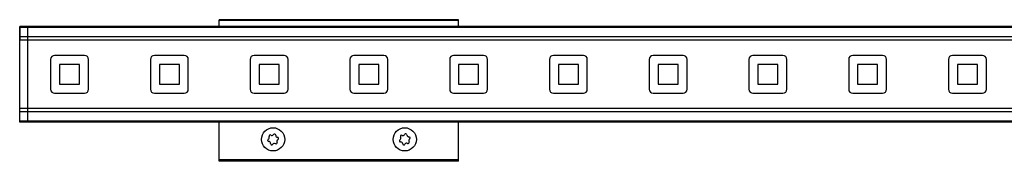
# Model space of a CAD drawing. Header units: millimetres. Extents: x -741 to 2848, y 394 to 730.
# Tile 6 of 15: x -391 to -145, y 695 to 730. Entities that reach past the tile are written whole.
import ezdxf

# ---------------------------------------------------------------- set-up
doc = ezdxf.new("R2010")
doc.units = ezdxf.units.MM

# ---------------------------------------------------------------- blocks, each defined once
blk = doc.blocks.new('Drawing View1')
at = {"color": 7, "linetype": 'Continuous', "lineweight": 25}
for p, q in [((-1200, 15.26), (-1200.01, 15.26)), ((-1200.01, 15.26), (-1200.01, 14.88)), ((-1200.01, 14.88), (-1200.01, 12.26)), ((-1198, 15.5), (-1200, 15.5)), ((-1200, 15.21), (-1200, 15.5)), ((-1198, 15.21), (-1200, 15.21)), ((-1200, 12.9), (-1200, 15.21)), ((-1198, 15.21), (-1198, 15.5)), ((-2, 15.5), (-1198, 15.5)), ((-1198, 15.21), (-1198, 15.5)), ((-2, 15.21), (-1198, 15.21)), ((-1198, 12.9), (-1198, 15.21)), ((-1090, 17.2), (-1150, 17.2)), ((-1150, 17), (-1150, 17.2)), ((-1090, 17), (-1150, 17)), ((-1150, 15.5), (-1150, 17)), ((-1090, 17), (-1090, 17.2)), ((-1090, 15.5), (-1090, 17)), ((-1198, 12.9), (-1200, 12.9)), ((-1200, 12.06), (-1200, 12.9)), ((-1198, 12.06), (-1198, 12.9)), ((-1198, 12.9), (-1198, 12.9)), ((-2, 12.9), (-1198, 12.9)), ((-1198, 12.05), (-1198, 12.9)), ((-1200.01, 12.26), (-1200, 12.26)), ((-1198, 12.06), (-1200, 12.06)), ((-1200, -5.06), (-1200, 12.06)), ((-1198, -5.06), (-1198, 12.06)), ((-2, 12.05), (-1198, 12.05)), ((-1198, -5.06), (-1198, 12.05)), ((-1183.75, 8.25), (-1191.25, 8.25)), ((-1158.75, 8.25), (-1166.25, 8.25)), ((-1133.75, 8.25), (-1141.25, 8.25)), ((-1108.75, 8.25), (-1116.25, 8.25)), ((-1083.75, 8.25), (-1091.25, 8.25)), ((-1058.75, 8.25), (-1066.25, 8.25)), ((-1033.75, 8.25), (-1041.25, 8.25)), ((-1008.75, 8.25), (-1016.25, 8.25)), ((-983.75, 8.25), (-991.25, 8.25)), ((-958.75, 8.25), (-966.25, 8.25)), ((-1192.25, 7.25), (-1192.25, -0.25)), ((-1185, 6), (-1190, 6)), ((-1190, 6), (-1190, 1)), ((-1185, 1), (-1185, 6)), ((-1182.75, -0.25), (-1182.75, 7.25)), ((-1167.25, 7.25), (-1167.25, -0.25)), ((-1160, 6), (-1165, 6)), ((-1165, 6), (-1165, 1)), ((-1160, 1), (-1160, 6)), ((-1157.75, -0.25), (-1157.75, 7.25)), ((-1142.25, 7.25), (-1142.25, -0.25)), ((-1135, 6), (-1140, 6)), ((-1140, 6), (-1140, 1)), ((-1135, 1), (-1135, 6)), ((-1132.75, -0.25), (-1132.75, 7.25)), ((-1117.25, 7.25), (-1117.25, -0.25)), ((-1110, 6), (-1115, 6)), ((-1115, 6), (-1115, 1)), ((-1110, 1), (-1110, 6)), ((-1107.75, -0.25), (-1107.75, 7.25)), ((-1092.25, 7.25), (-1092.25, -0.25)), ((-1090, 6), (-1090, 1)), ((-1085, 6), (-1090, 6)), ((-1085, 1), (-1085, 6)), ((-1082.75, -0.25), (-1082.75, 7.25)), ((-1067.25, 7.25), (-1067.25, -0.25)), ((-1065, 6), (-1065, 1)), ((-1060, 6), (-1065, 6)), ((-1060, 1), (-1060, 6)), ((-1057.75, -0.25), (-1057.75, 7.25)), ((-1042.25, 7.25), (-1042.25, -0.25)), ((-1040, 6), (-1040, 1)), ((-1035, 6), (-1040, 6)), ((-1035, 1), (-1035, 6)), ((-1032.75, -0.25), (-1032.75, 7.25)), ((-1017.25, 7.25), (-1017.25, -0.25)), ((-1015, 6), (-1015, 1)), ((-1010, 6), (-1015, 6)), ((-1010, 1), (-1010, 6)), ((-1007.75, -0.25), (-1007.75, 7.25)), ((-992.25, 7.25), (-992.25, -0.25)), ((-990, 6), (-990, 1)), ((-985, 6), (-990, 6)), ((-985, 1), (-985, 6)), ((-982.75, -0.25), (-982.75, 7.25)), ((-967.25, 7.25), (-967.25, -0.25)), ((-965, 6), (-965, 1)), ((-960, 6), (-965, 6)), ((-960, 1), (-960, 6)), ((-957.75, -0.25), (-957.75, 7.25)), ((-1190, 1), (-1185, 1)), ((-1165, 1), (-1160, 1)), ((-1140, 1), (-1135, 1)), ((-1115, 1), (-1110, 1)), ((-1090, 1), (-1085, 1)), ((-1065, 1), (-1060, 1)), ((-1040, 1), (-1035, 1)), ((-1015, 1), (-1010, 1)), ((-990, 1), (-985, 1)), ((-965, 1), (-960, 1)), ((-1191.25, -1.25), (-1183.75, -1.25)), ((-1166.25, -1.25), (-1158.75, -1.25)), ((-1141.25, -1.25), (-1133.75, -1.25)), ((-1116.25, -1.25), (-1108.75, -1.25)), ((-1091.25, -1.25), (-1083.75, -1.25)), ((-1066.25, -1.25), (-1058.75, -1.25)), ((-1041.25, -1.25), (-1033.75, -1.25)), ((-1016.25, -1.25), (-1008.75, -1.25)), ((-991.25, -1.25), (-983.75, -1.25)), ((-966.25, -1.25), (-958.75, -1.25)), ((-1198, -5.06), (-1200, -5.06)), ((-1200, -5.9), (-1200, -5.06)), ((-1198, -5.9), (-1200, -5.9)), ((-1200, -8.21), (-1200, -5.9)), ((-1198, -5.9), (-1198, -5.06)), ((-2, -5.06), (-1198, -5.06)), ((-1198, -5.9), (-1198, -5.06)), ((-1198, -5.9), (-1198, -5.9)), ((-2, -5.9), (-1198, -5.9)), ((-1198, -8.21), (-1198, -5.9)), ((-1198, -8.21), (-1200, -8.21)), ((-1200, -8.5), (-1200, -8.21)), ((-1198, -8.5), (-1200, -8.5)), ((-1198, -8.5), (-1198, -8.21)), ((-2, -8.21), (-1198, -8.21)), ((-1198, -8.5), (-1198, -8.21)), ((-2, -8.5), (-1198, -8.5)), ((-1150, -17.9), (-1150, -8.5)), ((-1090, -17.9), (-1090, -8.5)), ((-1090, -17.9), (-1150, -17.9)), ((-1150, -18.1), (-1150, -17.9)), ((-1090, -18.1), (-1150, -18.1)), ((-1150, -18.3), (-1150, -18.1)), ((-1090, -18.3), (-1150, -18.3)), ((-1090, -18.1), (-1090, -17.9)), ((-1090, -18.3), (-1090, -18.1))]:
    blk.add_line(p, q, dxfattribs=at)
for centre in [(-1136.5, -12.8), (-1103.5, -12.8)]:
    blk.add_circle(centre, 2.91, dxfattribs=at)
for centre, radius, start, end in [((-1191.25, 7.25), 1, 90, 180), ((-1183.75, 7.25), 1, 0, 90), ((-1166.25, 7.25), 1, 90, 180), ((-1158.75, 7.25), 1, 0, 90), ((-1141.25, 7.25), 1, 90, 180), ((-1133.75, 7.25), 1, 0, 90), ((-1116.25, 7.25), 1, 90, 180), ((-1108.75, 7.25), 1, 0, 90), ((-1091.25, 7.25), 1, 90, 180), ((-1083.75, 7.25), 1, 0, 90), ((-1066.25, 7.25), 1, 90, 180), ((-1058.75, 7.25), 1, 0, 90), ((-1041.25, 7.25), 1, 90, 180), ((-1033.75, 7.25), 1, 0, 90), ((-1016.25, 7.25), 1, 90, 180), ((-1008.75, 7.25), 1, 0, 90), ((-991.25, 7.25), 1, 90, 180), ((-983.75, 7.25), 1, 0, 90), ((-966.25, 7.25), 1, 90, 180), ((-958.75, 7.25), 1, 0, 90), ((-1191.25, -0.25), 1, 180, 270), ((-1183.75, -0.25), 1, 270, 0), ((-1166.25, -0.25), 1, 180, 270), ((-1158.75, -0.25), 1, 270, 0), ((-1141.25, -0.25), 1, 180, 270), ((-1133.75, -0.25), 1, 270, 0), ((-1116.25, -0.25), 1, 180, 270), ((-1108.75, -0.25), 1, 270, 0), ((-1091.25, -0.25), 1, 180, 270), ((-1083.75, -0.25), 1, 270, 0), ((-1066.25, -0.25), 1, 180, 270), ((-1058.75, -0.25), 1, 270, 0), ((-1041.25, -0.25), 1, 180, 270), ((-1033.75, -0.25), 1, 270, 0), ((-1016.25, -0.25), 1, 180, 270), ((-1008.75, -0.25), 1, 270, 0), ((-991.25, -0.25), 1, 180, 270), ((-983.75, -0.25), 1, 270, 0), ((-966.25, -0.25), 1, 180, 270), ((-958.75, -0.25), 1, 270, 0), ((-1137.94, -12.32), 0.49, 296.6782, 26.0526), ((-1137.23, -11.97), 0.295, 56.6782, 206.0526), ((-1136.8, -11.31), 0.49, 236.6782, 326.0526), ((-1136.15, -11.75), 0.295, 356.6782, 146.0526), ((-1135.36, -11.8), 0.49, 176.6782, 266.0526), ((-1135.42, -12.58), 0.295, 296.6782, 86.0526), ((-1104.98, -12.49), 0.49, 303.4615, 32.8359), ((-1104.32, -12.06), 0.295, 63.4615, 212.8359), ((-1103.97, -11.36), 0.49, 243.4615, 332.8359), ((-1103.27, -11.72), 0.295, 3.4615, 152.8359), ((-1102.49, -11.67), 0.49, 183.4615, 272.8359), ((-1102.45, -12.46), 0.295, 303.4615, 92.8359), ((-1137.58, -13.02), 0.295, 116.6782, 266.0526), ((-1137.64, -13.8), 0.49, 356.6782, 86.0526), ((-1136.85, -13.85), 0.295, 176.6782, 326.0526), ((-1136.2, -14.29), 0.49, 56.6782, 146.0526), ((-1135.77, -13.63), 0.295, 236.6782, 26.0526), ((-1135.06, -13.28), 0.49, 116.6782, 206.0526), ((-1104.55, -13.14), 0.295, 123.4615, 272.8359), ((-1104.51, -13.93), 0.49, 3.4615, 92.8359), ((-1103.73, -13.88), 0.295, 183.4615, 332.8359), ((-1103.03, -14.24), 0.49, 63.4615, 152.8359), ((-1102.68, -13.54), 0.295, 243.4615, 32.8359), ((-1102.02, -13.11), 0.49, 123.4615, 212.8359)]:
    blk.add_arc(centre, radius, start, end, dxfattribs=at)

msp = doc.modelspace()

# ---------------------------------------------------------------- block references
at = {"color": 7, "linetype": 'Continuous', "lineweight": 25}
msp.add_blockref('Drawing View1', (808.72, 713.1), dxfattribs=at)

doc.saveas('drawing.dxf')
